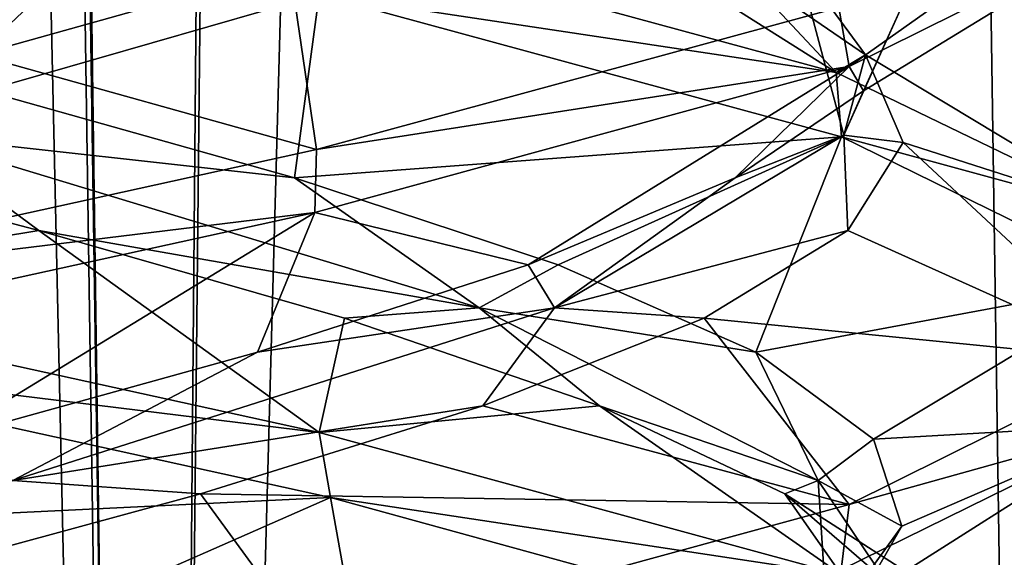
# Model space of a CAD drawing. Header units: millimetres. Extents: x -36.5 to 36.5, y -8.8 to 41.6.
# Tile 77 of 256: x 0.346 to 1.33, y 0.434 to 0.971. Entities that reach past the tile are written whole.
import ezdxf

# ---------------------------------------------------------------- set-up
doc = ezdxf.new("R2010")
doc.units = ezdxf.units.MM
doc.header["$LTSCALE"] = 65.185185
for name, color, linetype in [('12', 7, 'CONTINUOUS'), ('13', 7, 'CONTINUOUS'), ('160', 7, 'CONTINUOUS'), ('173', 7, 'CONTINUOUS'), ('174', 7, 'CONTINUOUS'), ('184', 7, 'CONTINUOUS'), ('185', 7, 'CONTINUOUS'), ('186', 7, 'CONTINUOUS'), ('196', 7, 'CONTINUOUS'), ('197', 7, 'CONTINUOUS'), ('198', 7, 'CONTINUOUS'), ('217', 7, 'CONTINUOUS'), ('218', 7, 'CONTINUOUS'), ('23', 7, 'CONTINUOUS'), ('24', 7, 'CONTINUOUS'), ('25', 7, 'CONTINUOUS'), ('321', 7, 'CONTINUOUS'), ('35', 7, 'CONTINUOUS'), ('36', 7, 'CONTINUOUS'), ('37', 7, 'CONTINUOUS'), ('548', 7, 'CONTINUOUS'), ('553', 7, 'CONTINUOUS'), ('56', 7, 'CONTINUOUS'), ('57', 7, 'CONTINUOUS')]:
    doc.layers.add(name, color=color, linetype=linetype)

msp = doc.modelspace()

# ---------------------------------------------------------------- linework, layer by layer
at = {"layer": '12', "color": 7, "linetype": 'CONTINUOUS'}
msp.add_3dface([(0.39316, 0.37763, 9.8352), (0.29926, 0.33806, 9.84485), (0.06402, 0.46467, 9.7723), (0.39316, 0.37763, 9.8352)], dxfattribs=at)
at = {"layer": '13', "color": 7, "linetype": 'CONTINUOUS'}
for points in [[(0.06402, 0.46467, 9.7723), (0, 0.6375, 9.5), (0.65664, 0.49327, 9.65136), (0.06402, 0.46467, 9.7723)], [(0.39316, 0.37763, 9.8352), (0.06402, 0.46467, 9.7723), (0.65664, 0.49327, 9.65136), (0.39316, 0.37763, 9.8352)], [(0.69309, 0.2906, 9.98463), (0.39316, 0.37763, 9.8352), (0.65664, 0.49327, 9.65136), (0.69309, 0.2906, 9.98463)], [(1.17541, 0.35088, 10.06812), (0.69309, 0.2906, 9.98463), (0.65664, 0.49327, 9.65136), (1.17541, 0.35088, 10.06812)]]:
    msp.add_3dface(points, dxfattribs=at)
at = {"layer": '160', "color": 7, "linetype": 'CONTINUOUS'}
for points in [[(1.175, 0.92398, 11.9324), (1.45636, 1.12303, 11.35919), (1.16476, 0.98301, 11.94517), (1.175, 0.92398, 11.9324)], [(1.175, 0.92398, 11.9324), (1.46359, 1.06723, 11.32847), (1.45636, 1.12303, 11.35919), (1.175, 0.92398, 11.9324)], [(0.64523, 0.99596, 9.64587), (0.64773, 1.05787, 9.64706), (1.16226, 0.91783, 10.05177), (0.64523, 0.99596, 9.64587)], [(1.16733, 0.85362, 10.05801), (0.64523, 0.99596, 9.64587), (1.16226, 0.91783, 10.05177), (1.16733, 0.85362, 10.05801)], [(1.175, 0.92398, 11.9324), (1.16476, 0.98301, 11.94517), (0.64282, 0.84097, 12.35528), (1.175, 0.92398, 11.9324)], [(0.64087, 0.77802, 12.3562), (1.175, 0.92398, 11.9324), (0.64282, 0.84097, 12.35528), (0.64087, 0.77802, 12.3562)], [(1.16733, 0.85362, 10.05801), (1.16226, 0.91783, 10.05177), (1.45962, 0.77402, 10.65431), (1.16733, 0.85362, 10.05801)], [(1.46196, 0.70934, 10.66434), (1.16733, 0.85362, 10.05801), (1.45962, 0.77402, 10.65431), (1.46196, 0.70934, 10.66434)], [(0, 0.7, 12.5), (0.64087, 0.77802, 12.3562), (0.64282, 0.84097, 12.35528), (0, 0.7, 12.5)], [(0, 0.7, 12.5), (0, 0.6375, 12.5), (0.64087, 0.77802, 12.3562), (0, 0.7, 12.5)], [(0, 0.6375, 9.5), (0, 0.7, 9.5), (0.64523, 0.55846, 9.64587), (0, 0.6375, 9.5)], [(0.65664, 0.49327, 9.65136), (0, 0.6375, 9.5), (0.64523, 0.55846, 9.64587), (0.65664, 0.49327, 9.65136)], [(1.46313, 0.56678, 11.33053), (1.46359, 0.62973, 11.32847), (1.175, 0.48648, 11.9324), (1.46313, 0.56678, 11.33053)], [(1.16698, 0.42126, 11.94242), (1.46313, 0.56678, 11.33053), (1.175, 0.48648, 11.9324), (1.16698, 0.42126, 11.94242)], [(0.65664, 0.49327, 9.65136), (0.64523, 0.55846, 9.64587), (1.16733, 0.41612, 10.05801), (0.65664, 0.49327, 9.65136)], [(1.17541, 0.35088, 10.06812), (0.65664, 0.49327, 9.65136), (1.16733, 0.41612, 10.05801), (1.17541, 0.35088, 10.06812)], [(1.16698, 0.42126, 11.94242), (1.175, 0.48648, 11.9324), (0.64087, 0.34052, 12.3562), (1.16698, 0.42126, 11.94242)]]:
    msp.add_3dface(points, dxfattribs=at)
at = {"layer": '173', "color": 7, "linetype": 'CONTINUOUS'}
msp.add_3dface([(0.39316, 0.37763, -12.1648), (0.29926, 0.33806, -12.15515), (0.06402, 0.46467, -12.2277), (0.39316, 0.37763, -12.1648)], dxfattribs=at)
at = {"layer": '174', "color": 7, "linetype": 'CONTINUOUS'}
for points in [[(0.06402, 0.46467, -12.2277), (0, 0.6375, -12.5), (0.65664, 0.49327, -12.34864), (0.06402, 0.46467, -12.2277)], [(0.39316, 0.37763, -12.1648), (0.06402, 0.46467, -12.2277), (0.65664, 0.49327, -12.34864), (0.39316, 0.37763, -12.1648)], [(0.69309, 0.2906, -12.01537), (0.39316, 0.37763, -12.1648), (0.65664, 0.49327, -12.34864), (0.69309, 0.2906, -12.01537)], [(1.17541, 0.35088, -11.93188), (0.69309, 0.2906, -12.01537), (0.65664, 0.49327, -12.34864), (1.17541, 0.35088, -11.93188)]]:
    msp.add_3dface(points, dxfattribs=at)
at = {"layer": '184', "color": 7, "linetype": 'CONTINUOUS'}
for points in [[(0.36518, 0.76025, -12.17388), (0, 0.7, -12.5), (0.03207, 0.84794, -12.22895), (0.36518, 0.76025, -12.17388)], [(0, 0.7, -12.5), (0.36518, 0.76025, -12.17388), (0.64523, 0.55846, -12.35413), (0, 0.7, -12.5)], [(0.36518, 0.76025, -12.17388), (0.67075, 0.67255, -12.03026), (0.64523, 0.55846, -12.35413), (0.36518, 0.76025, -12.17388)], [(0.67075, 0.67255, -12.03026), (0.92572, 0.58485, -11.80894), (0.64523, 0.55846, -12.35413), (0.67075, 0.67255, -12.03026)], [(0.64523, 0.55846, -12.35413), (0.92572, 0.58485, -11.80894), (1.16733, 0.41612, -11.94199), (0.64523, 0.55846, -12.35413)], [(0.92572, 0.58485, -11.80894), (1.11087, 0.49716, -11.5266), (1.16733, 0.41612, -11.94199), (0.92572, 0.58485, -11.80894)], [(1.11087, 0.49716, -11.5266), (1.21223, 0.40946, -11.20455), (1.46196, 0.27184, -11.33566), (1.11087, 0.49716, -11.5266)], [(1.16733, 0.41612, -11.94199), (1.11087, 0.49716, -11.5266), (1.46196, 0.27184, -11.33566), (1.16733, 0.41612, -11.94199)]]:
    msp.add_3dface(points, dxfattribs=at)
at = {"layer": '185', "color": 7, "linetype": 'CONTINUOUS'}
for points in [[(0.62063, 0.8128, -12.06121), (0.2361, 0.85535, -12.16969), (0.31102, 0.89984, -12.18937), (0.62063, 0.8128, -12.06121)], [(0.36518, 0.76025, -12.17388), (0.03207, 0.84794, -12.22895), (0.2361, 0.85535, -12.16969), (0.36518, 0.76025, -12.17388)], [(0.80539, 0.68292, -11.8805), (0.36518, 0.76025, -12.17388), (0.2361, 0.85535, -12.16969), (0.80539, 0.68292, -11.8805)], [(0.80539, 0.68292, -11.8805), (0.2361, 0.85535, -12.16969), (0.62063, 0.8128, -12.06121), (0.80539, 0.68292, -11.8805)], [(0.88414, 0.72577, -11.85419), (0.80539, 0.68292, -11.8805), (0.62063, 0.8128, -12.06121), (0.88414, 0.72577, -11.85419)], [(0.67075, 0.67255, -12.03026), (0.36518, 0.76025, -12.17388), (0.80539, 0.68292, -11.8805), (0.67075, 0.67255, -12.03026)], [(1.08195, 0.63873, -11.58372), (0.80539, 0.68292, -11.8805), (0.88414, 0.72577, -11.85419), (1.08195, 0.63873, -11.58372)], [(0.92572, 0.58485, -11.80894), (0.67075, 0.67255, -12.03026), (0.80539, 0.68292, -11.8805), (0.92572, 0.58485, -11.80894)], [(1.14406, 0.51049, -11.33918), (0.92572, 0.58485, -11.80894), (0.80539, 0.68292, -11.8805), (1.14406, 0.51049, -11.33918)], [(1.14406, 0.51049, -11.33918), (0.80539, 0.68292, -11.8805), (1.08195, 0.63873, -11.58372), (1.14406, 0.51049, -11.33918)], [(1.19938, 0.5517, -11.26987), (1.14406, 0.51049, -11.33918), (1.08195, 0.63873, -11.58372), (1.19938, 0.5517, -11.26987)], [(1.11087, 0.49716, -11.5266), (0.92572, 0.58485, -11.80894), (1.14406, 0.51049, -11.33918), (1.11087, 0.49716, -11.5266)], [(1.2277, 0.46467, -10.93598), (1.14406, 0.51049, -11.33918), (1.19938, 0.5517, -11.26987), (1.2277, 0.46467, -10.93598)], [(1.21223, 0.40946, -11.20455), (1.11087, 0.49716, -11.5266), (1.14406, 0.51049, -11.33918), (1.21223, 0.40946, -11.20455)], [(1.15515, 0.33806, -10.70074), (1.21223, 0.40946, -11.20455), (1.14406, 0.51049, -11.33918), (1.15515, 0.33806, -10.70074)], [(1.15515, 0.33806, -10.70074), (1.14406, 0.51049, -11.33918), (1.2277, 0.46467, -10.93598), (1.15515, 0.33806, -10.70074)], [(1.1648, 0.37763, -10.60684), (1.15515, 0.33806, -10.70074), (1.2277, 0.46467, -10.93598), (1.1648, 0.37763, -10.60684)]]:
    msp.add_3dface(points, dxfattribs=at)
at = {"layer": '186', "color": 7, "linetype": 'CONTINUOUS'}
for points in [[(0.31102, 0.89984, -12.18937), (0, 1.1375, -12.5), (0.64523, 0.99596, -12.35413), (0.31102, 0.89984, -12.18937)], [(0.62063, 0.8128, -12.06121), (0.31102, 0.89984, -12.18937), (0.64523, 0.99596, -12.35413), (0.62063, 0.8128, -12.06121)], [(1.16733, 0.85362, -11.94199), (0.62063, 0.8128, -12.06121), (0.64523, 0.99596, -12.35413), (1.16733, 0.85362, -11.94199)], [(0.88414, 0.72577, -11.85419), (0.62063, 0.8128, -12.06121), (1.16733, 0.85362, -11.94199), (0.88414, 0.72577, -11.85419)], [(1.08195, 0.63873, -11.58372), (0.88414, 0.72577, -11.85419), (1.16733, 0.85362, -11.94199), (1.08195, 0.63873, -11.58372)], [(1.46196, 0.70934, -11.33566), (1.08195, 0.63873, -11.58372), (1.16733, 0.85362, -11.94199), (1.46196, 0.70934, -11.33566)], [(1.19938, 0.5517, -11.26987), (1.08195, 0.63873, -11.58372), (1.46196, 0.70934, -11.33566), (1.19938, 0.5517, -11.26987)], [(1.46313, 0.56678, -10.66947), (1.19938, 0.5517, -11.26987), (1.46196, 0.70934, -11.33566), (1.46313, 0.56678, -10.66947)], [(1.1648, 0.37763, -10.60684), (1.2277, 0.46467, -10.93598), (1.46313, 0.56678, -10.66947), (1.1648, 0.37763, -10.60684)], [(1.16698, 0.42126, -10.05758), (1.1648, 0.37763, -10.60684), (1.46313, 0.56678, -10.66947), (1.16698, 0.42126, -10.05758)], [(1.2277, 0.46467, -10.93598), (1.19938, 0.5517, -11.26987), (1.46313, 0.56678, -10.66947), (1.2277, 0.46467, -10.93598)]]:
    msp.add_3dface(points, dxfattribs=at)
at = {"layer": '196', "color": 7, "linetype": 'CONTINUOUS'}
for points in [[(0.64773, 1.05787, -12.35294), (0.85613, 1.11104, -11.88227), (1.16226, 0.91783, -11.94823), (0.64773, 1.05787, -12.35294)], [(0.85613, 1.11104, -11.88227), (1.06385, 1.02334, -11.6161), (1.16226, 0.91783, -11.94823), (0.85613, 1.11104, -11.88227)], [(1.06385, 1.02334, -11.6161), (1.19133, 0.93564, -11.30346), (1.16226, 0.91783, -11.94823), (1.06385, 1.02334, -11.6161)], [(1.16226, 0.91783, -11.94823), (1.19133, 0.93564, -11.30346), (1.45962, 0.77402, -11.34569), (1.16226, 0.91783, -11.94823)], [(1.19133, 0.93564, -11.30346), (1.22895, 0.84794, -10.96793), (1.45962, 0.77402, -11.34569), (1.19133, 0.93564, -11.30346)], [(1.22895, 0.84794, -10.96793), (1.17388, 0.76025, -10.63482), (1.46359, 0.62973, -10.67153), (1.22895, 0.84794, -10.96793)], [(1.45962, 0.77402, -11.34569), (1.22895, 0.84794, -10.96793), (1.46359, 0.62973, -10.67153), (1.45962, 0.77402, -11.34569)], [(1.17388, 0.76025, -10.63482), (1.03026, 0.67255, -10.32925), (1.46359, 0.62973, -10.67153), (1.17388, 0.76025, -10.63482)], [(1.03026, 0.67255, -10.32925), (0.80894, 0.58485, -10.07428), (1.175, 0.48648, -10.0676), (1.03026, 0.67255, -10.32925)], [(1.46359, 0.62973, -10.67153), (1.03026, 0.67255, -10.32925), (1.175, 0.48648, -10.0676), (1.46359, 0.62973, -10.67153)], [(0.80894, 0.58485, -10.07428), (0.5266, 0.49716, -9.88913), (1.175, 0.48648, -10.0676), (0.80894, 0.58485, -10.07428)], [(0.5266, 0.49716, -9.88913), (0.20455, 0.40946, -9.78777), (0.64087, 0.34052, -9.6438), (0.5266, 0.49716, -9.88913)], [(1.175, 0.48648, -10.0676), (0.5266, 0.49716, -9.88913), (0.64087, 0.34052, -9.6438), (1.175, 0.48648, -10.0676)]]:
    msp.add_3dface(points, dxfattribs=at)
at = {"layer": '197', "color": 7, "linetype": 'CONTINUOUS'}
for points in [[(1.19133, 0.93564, -11.30346), (1.06385, 1.02334, -11.6161), (1.12396, 1.02778, -11.40079), (1.19133, 0.93564, -11.30346)], [(1.16969, 0.85535, -10.7639), (1.19133, 0.93564, -11.30346), (1.12396, 1.02778, -11.40079), (1.16969, 0.85535, -10.7639)], [(1.16969, 0.85535, -10.7639), (1.12396, 1.02778, -11.40079), (1.22918, 0.98687, -11.0217), (1.16969, 0.85535, -10.7639)], [(1.18937, 0.89984, -10.68898), (1.16969, 0.85535, -10.7639), (1.22918, 0.98687, -11.0217), (1.18937, 0.89984, -10.68898)], [(1.22895, 0.84794, -10.96793), (1.19133, 0.93564, -11.30346), (1.16969, 0.85535, -10.7639), (1.22895, 0.84794, -10.96793)], [(1.06121, 0.8128, -10.37937), (1.16969, 0.85535, -10.7639), (1.18937, 0.89984, -10.68898), (1.06121, 0.8128, -10.37937)], [(0.8805, 0.68292, -10.19461), (1.17388, 0.76025, -10.63482), (1.16969, 0.85535, -10.7639), (0.8805, 0.68292, -10.19461)], [(0.8805, 0.68292, -10.19461), (1.16969, 0.85535, -10.7639), (1.06121, 0.8128, -10.37937), (0.8805, 0.68292, -10.19461)], [(1.17388, 0.76025, -10.63482), (1.22895, 0.84794, -10.96793), (1.16969, 0.85535, -10.7639), (1.17388, 0.76025, -10.63482)], [(0.85419, 0.72577, -10.11586), (0.8805, 0.68292, -10.19461), (1.06121, 0.8128, -10.37937), (0.85419, 0.72577, -10.11586)], [(1.03026, 0.67255, -10.32925), (1.17388, 0.76025, -10.63482), (0.8805, 0.68292, -10.19461), (1.03026, 0.67255, -10.32925)], [(0.58372, 0.63873, -9.91805), (0.8805, 0.68292, -10.19461), (0.85419, 0.72577, -10.11586), (0.58372, 0.63873, -9.91805)], [(0.33918, 0.51049, -9.85594), (0.80894, 0.58485, -10.07428), (0.8805, 0.68292, -10.19461), (0.33918, 0.51049, -9.85594)], [(0.33918, 0.51049, -9.85594), (0.8805, 0.68292, -10.19461), (0.58372, 0.63873, -9.91805), (0.33918, 0.51049, -9.85594)], [(0.80894, 0.58485, -10.07428), (1.03026, 0.67255, -10.32925), (0.8805, 0.68292, -10.19461), (0.80894, 0.58485, -10.07428)], [(0.26987, 0.5517, -9.80062), (0.33918, 0.51049, -9.85594), (0.58372, 0.63873, -9.91805), (0.26987, 0.5517, -9.80062)], [(0.5266, 0.49716, -9.88913), (0.80894, 0.58485, -10.07428), (0.33918, 0.51049, -9.85594), (0.5266, 0.49716, -9.88913)], [(0.20455, 0.40946, -9.78777), (0.5266, 0.49716, -9.88913), (0.33918, 0.51049, -9.85594), (0.20455, 0.40946, -9.78777)]]:
    msp.add_3dface(points, dxfattribs=at)
at = {"layer": '198', "color": 7, "linetype": 'CONTINUOUS'}
for points in [[(1.175, 0.92398, -10.0676), (1.18937, 0.89984, -10.68898), (1.46359, 1.06723, -10.67153), (1.175, 0.92398, -10.0676)], [(1.18937, 0.89984, -10.68898), (1.22918, 0.98687, -11.0217), (1.46359, 1.06723, -10.67153), (1.18937, 0.89984, -10.68898)], [(0.64087, 0.77802, -9.6438), (0.85419, 0.72577, -10.11586), (1.175, 0.92398, -10.0676), (0.64087, 0.77802, -9.6438)], [(0.85419, 0.72577, -10.11586), (1.06121, 0.8128, -10.37937), (1.175, 0.92398, -10.0676), (0.85419, 0.72577, -10.11586)], [(1.06121, 0.8128, -10.37937), (1.18937, 0.89984, -10.68898), (1.175, 0.92398, -10.0676), (1.06121, 0.8128, -10.37937)], [(0, 0.6375, -9.5), (0.26987, 0.5517, -9.80062), (0.64087, 0.77802, -9.6438), (0, 0.6375, -9.5)], [(0.26987, 0.5517, -9.80062), (0.58372, 0.63873, -9.91805), (0.64087, 0.77802, -9.6438), (0.26987, 0.5517, -9.80062)], [(0.58372, 0.63873, -9.91805), (0.85419, 0.72577, -10.11586), (0.64087, 0.77802, -9.6438), (0.58372, 0.63873, -9.91805)]]:
    msp.add_3dface(points, dxfattribs=at)
at = {"layer": '217', "color": 7, "linetype": 'CONTINUOUS'}
for points in [[(0.6161, 1.02334, -9.93615), (0.30346, 0.93564, -9.80867), (0.64282, 0.84097, -9.64472), (0.6161, 1.02334, -9.93615)], [(1.16476, 0.98301, -10.05483), (0.6161, 1.02334, -9.93615), (0.64282, 0.84097, -9.64472), (1.16476, 0.98301, -10.05483)], [(0.30346, 0.93564, -9.80867), (0, 0.7, -9.5), (0.64282, 0.84097, -9.64472), (0.30346, 0.93564, -9.80867)]]:
    msp.add_3dface(points, dxfattribs=at)
at = {"layer": '218', "color": 7, "linetype": 'CONTINUOUS'}
for points in [[(-0.2361, 0.85535, -9.83031), (0.30346, 0.93564, -9.80867), (0.40079, 1.02778, -9.87604), (-0.2361, 0.85535, -9.83031)], [(-0.2361, 0.85535, -9.83031), (0.40079, 1.02778, -9.87604), (0.0217, 0.98687, -9.77082), (-0.2361, 0.85535, -9.83031)], [(0.30346, 0.93564, -9.80867), (0.6161, 1.02334, -9.93615), (0.40079, 1.02778, -9.87604), (0.30346, 0.93564, -9.80867)]]:
    msp.add_3dface(points, dxfattribs=at)
at = {"layer": '23', "color": 7, "linetype": 'CONTINUOUS'}
for points in [[(0.36518, 0.76025, 9.82612), (0, 0.7, 9.5), (0.03207, 0.84794, 9.77105), (0.36518, 0.76025, 9.82612)], [(0, 0.7, 9.5), (0.36518, 0.76025, 9.82612), (0.64523, 0.55846, 9.64587), (0, 0.7, 9.5)], [(0.36518, 0.76025, 9.82612), (0.67075, 0.67255, 9.96974), (0.64523, 0.55846, 9.64587), (0.36518, 0.76025, 9.82612)], [(0.67075, 0.67255, 9.96974), (0.92572, 0.58485, 10.19106), (0.64523, 0.55846, 9.64587), (0.67075, 0.67255, 9.96974)], [(0.64523, 0.55846, 9.64587), (0.92572, 0.58485, 10.19106), (1.16733, 0.41612, 10.05801), (0.64523, 0.55846, 9.64587)], [(0.92572, 0.58485, 10.19106), (1.11087, 0.49716, 10.4734), (1.16733, 0.41612, 10.05801), (0.92572, 0.58485, 10.19106)], [(1.11087, 0.49716, 10.4734), (1.21223, 0.40946, 10.79545), (1.46196, 0.27184, 10.66434), (1.11087, 0.49716, 10.4734)], [(1.16733, 0.41612, 10.05801), (1.11087, 0.49716, 10.4734), (1.46196, 0.27184, 10.66434), (1.16733, 0.41612, 10.05801)]]:
    msp.add_3dface(points, dxfattribs=at)
at = {"layer": '24', "color": 7, "linetype": 'CONTINUOUS'}
for points in [[(0.62063, 0.8128, 9.93879), (0.2361, 0.85535, 9.83031), (0.31102, 0.89984, 9.81063), (0.62063, 0.8128, 9.93879)], [(0.36518, 0.76025, 9.82612), (0.03207, 0.84794, 9.77105), (0.2361, 0.85535, 9.83031), (0.36518, 0.76025, 9.82612)], [(0.80539, 0.68292, 10.1195), (0.36518, 0.76025, 9.82612), (0.2361, 0.85535, 9.83031), (0.80539, 0.68292, 10.1195)], [(0.80539, 0.68292, 10.1195), (0.2361, 0.85535, 9.83031), (0.62063, 0.8128, 9.93879), (0.80539, 0.68292, 10.1195)], [(0.88414, 0.72577, 10.14581), (0.80539, 0.68292, 10.1195), (0.62063, 0.8128, 9.93879), (0.88414, 0.72577, 10.14581)], [(0.67075, 0.67255, 9.96974), (0.36518, 0.76025, 9.82612), (0.80539, 0.68292, 10.1195), (0.67075, 0.67255, 9.96974)], [(1.08195, 0.63873, 10.41628), (0.80539, 0.68292, 10.1195), (0.88414, 0.72577, 10.14581), (1.08195, 0.63873, 10.41628)], [(0.92572, 0.58485, 10.19106), (0.67075, 0.67255, 9.96974), (0.80539, 0.68292, 10.1195), (0.92572, 0.58485, 10.19106)], [(1.14406, 0.51049, 10.66082), (0.92572, 0.58485, 10.19106), (0.80539, 0.68292, 10.1195), (1.14406, 0.51049, 10.66082)], [(1.14406, 0.51049, 10.66082), (0.80539, 0.68292, 10.1195), (1.08195, 0.63873, 10.41628), (1.14406, 0.51049, 10.66082)], [(1.19938, 0.5517, 10.73013), (1.14406, 0.51049, 10.66082), (1.08195, 0.63873, 10.41628), (1.19938, 0.5517, 10.73013)], [(1.11087, 0.49716, 10.4734), (0.92572, 0.58485, 10.19106), (1.14406, 0.51049, 10.66082), (1.11087, 0.49716, 10.4734)], [(1.2277, 0.46467, 11.06402), (1.14406, 0.51049, 10.66082), (1.19938, 0.5517, 10.73013), (1.2277, 0.46467, 11.06402)], [(1.21223, 0.40946, 10.79545), (1.11087, 0.49716, 10.4734), (1.14406, 0.51049, 10.66082), (1.21223, 0.40946, 10.79545)], [(1.15515, 0.33806, 11.29926), (1.21223, 0.40946, 10.79545), (1.14406, 0.51049, 10.66082), (1.15515, 0.33806, 11.29926)], [(1.15515, 0.33806, 11.29926), (1.14406, 0.51049, 10.66082), (1.2277, 0.46467, 11.06402), (1.15515, 0.33806, 11.29926)], [(1.1648, 0.37763, 11.39316), (1.15515, 0.33806, 11.29926), (1.2277, 0.46467, 11.06402), (1.1648, 0.37763, 11.39316)]]:
    msp.add_3dface(points, dxfattribs=at)
at = {"layer": '25', "color": 7, "linetype": 'CONTINUOUS'}
for points in [[(0.31102, 0.89984, 9.81063), (0, 1.1375, 9.5), (0.64523, 0.99596, 9.64587), (0.31102, 0.89984, 9.81063)], [(0.62063, 0.8128, 9.93879), (0.31102, 0.89984, 9.81063), (0.64523, 0.99596, 9.64587), (0.62063, 0.8128, 9.93879)], [(1.16733, 0.85362, 10.05801), (0.62063, 0.8128, 9.93879), (0.64523, 0.99596, 9.64587), (1.16733, 0.85362, 10.05801)], [(0.88414, 0.72577, 10.14581), (0.62063, 0.8128, 9.93879), (1.16733, 0.85362, 10.05801), (0.88414, 0.72577, 10.14581)], [(1.08195, 0.63873, 10.41628), (0.88414, 0.72577, 10.14581), (1.16733, 0.85362, 10.05801), (1.08195, 0.63873, 10.41628)], [(1.46196, 0.70934, 10.66434), (1.08195, 0.63873, 10.41628), (1.16733, 0.85362, 10.05801), (1.46196, 0.70934, 10.66434)], [(1.19938, 0.5517, 10.73013), (1.08195, 0.63873, 10.41628), (1.46196, 0.70934, 10.66434), (1.19938, 0.5517, 10.73013)], [(1.46313, 0.56678, 11.33053), (1.19938, 0.5517, 10.73013), (1.46196, 0.70934, 10.66434), (1.46313, 0.56678, 11.33053)], [(1.1648, 0.37763, 11.39316), (1.2277, 0.46467, 11.06402), (1.46313, 0.56678, 11.33053), (1.1648, 0.37763, 11.39316)], [(1.16698, 0.42126, 11.94242), (1.1648, 0.37763, 11.39316), (1.46313, 0.56678, 11.33053), (1.16698, 0.42126, 11.94242)], [(1.2277, 0.46467, 11.06402), (1.19938, 0.5517, 10.73013), (1.46313, 0.56678, 11.33053), (1.2277, 0.46467, 11.06402)]]:
    msp.add_3dface(points, dxfattribs=at)
at = {"layer": '321', "color": 7, "linetype": 'CONTINUOUS'}
for points in [[(1.175, 0.92398, -10.0676), (1.45636, 1.12303, -10.64081), (1.16476, 0.98301, -10.05483), (1.175, 0.92398, -10.0676)], [(1.175, 0.92398, -10.0676), (1.46359, 1.06723, -10.67153), (1.45636, 1.12303, -10.64081), (1.175, 0.92398, -10.0676)], [(0.64523, 0.99596, -12.35413), (0.64773, 1.05787, -12.35294), (1.16226, 0.91783, -11.94823), (0.64523, 0.99596, -12.35413)], [(1.16733, 0.85362, -11.94199), (0.64523, 0.99596, -12.35413), (1.16226, 0.91783, -11.94823), (1.16733, 0.85362, -11.94199)], [(1.175, 0.92398, -10.0676), (1.16476, 0.98301, -10.05483), (0.64282, 0.84097, -9.64472), (1.175, 0.92398, -10.0676)], [(0.64087, 0.77802, -9.6438), (1.175, 0.92398, -10.0676), (0.64282, 0.84097, -9.64472), (0.64087, 0.77802, -9.6438)], [(1.16733, 0.85362, -11.94199), (1.16226, 0.91783, -11.94823), (1.45962, 0.77402, -11.34569), (1.16733, 0.85362, -11.94199)], [(1.46196, 0.70934, -11.33566), (1.16733, 0.85362, -11.94199), (1.45962, 0.77402, -11.34569), (1.46196, 0.70934, -11.33566)], [(0, 0.7, -9.5), (0.64087, 0.77802, -9.6438), (0.64282, 0.84097, -9.64472), (0, 0.7, -9.5)], [(0, 0.7, -9.5), (0, 0.6375, -9.5), (0.64087, 0.77802, -9.6438), (0, 0.7, -9.5)], [(0, 0.6375, -12.5), (0, 0.7, -12.5), (0.64523, 0.55846, -12.35413), (0, 0.6375, -12.5)], [(0.65664, 0.49327, -12.34864), (0, 0.6375, -12.5), (0.64523, 0.55846, -12.35413), (0.65664, 0.49327, -12.34864)], [(1.46313, 0.56678, -10.66947), (1.46359, 0.62973, -10.67153), (1.175, 0.48648, -10.0676), (1.46313, 0.56678, -10.66947)], [(1.16698, 0.42126, -10.05758), (1.46313, 0.56678, -10.66947), (1.175, 0.48648, -10.0676), (1.16698, 0.42126, -10.05758)], [(0.65664, 0.49327, -12.34864), (0.64523, 0.55846, -12.35413), (1.16733, 0.41612, -11.94199), (0.65664, 0.49327, -12.34864)], [(1.17541, 0.35088, -11.93188), (0.65664, 0.49327, -12.34864), (1.16733, 0.41612, -11.94199), (1.17541, 0.35088, -11.93188)], [(1.16698, 0.42126, -10.05758), (1.175, 0.48648, -10.0676), (0.64087, 0.34052, -9.6438), (1.16698, 0.42126, -10.05758)]]:
    msp.add_3dface(points, dxfattribs=at)
at = {"layer": '35', "color": 7, "linetype": 'CONTINUOUS'}
for points in [[(0.64773, 1.05787, 9.64706), (0.85613, 1.11104, 10.11773), (1.16226, 0.91783, 10.05177), (0.64773, 1.05787, 9.64706)], [(0.85613, 1.11104, 10.11773), (1.06385, 1.02334, 10.3839), (1.16226, 0.91783, 10.05177), (0.85613, 1.11104, 10.11773)], [(1.06385, 1.02334, 10.3839), (1.19133, 0.93564, 10.69654), (1.16226, 0.91783, 10.05177), (1.06385, 1.02334, 10.3839)], [(1.16226, 0.91783, 10.05177), (1.19133, 0.93564, 10.69654), (1.45962, 0.77402, 10.65431), (1.16226, 0.91783, 10.05177)], [(1.19133, 0.93564, 10.69654), (1.22895, 0.84794, 11.03207), (1.45962, 0.77402, 10.65431), (1.19133, 0.93564, 10.69654)], [(1.22895, 0.84794, 11.03207), (1.17388, 0.76025, 11.36518), (1.46359, 0.62973, 11.32847), (1.22895, 0.84794, 11.03207)], [(1.45962, 0.77402, 10.65431), (1.22895, 0.84794, 11.03207), (1.46359, 0.62973, 11.32847), (1.45962, 0.77402, 10.65431)], [(1.17388, 0.76025, 11.36518), (1.03026, 0.67255, 11.67075), (1.46359, 0.62973, 11.32847), (1.17388, 0.76025, 11.36518)], [(1.03026, 0.67255, 11.67075), (0.80894, 0.58485, 11.92572), (1.175, 0.48648, 11.9324), (1.03026, 0.67255, 11.67075)], [(1.46359, 0.62973, 11.32847), (1.03026, 0.67255, 11.67075), (1.175, 0.48648, 11.9324), (1.46359, 0.62973, 11.32847)], [(0.80894, 0.58485, 11.92572), (0.5266, 0.49716, 12.11087), (1.175, 0.48648, 11.9324), (0.80894, 0.58485, 11.92572)], [(0.5266, 0.49716, 12.11087), (0.20455, 0.40946, 12.21223), (0.64087, 0.34052, 12.3562), (0.5266, 0.49716, 12.11087)], [(1.175, 0.48648, 11.9324), (0.5266, 0.49716, 12.11087), (0.64087, 0.34052, 12.3562), (1.175, 0.48648, 11.9324)]]:
    msp.add_3dface(points, dxfattribs=at)
at = {"layer": '36', "color": 7, "linetype": 'CONTINUOUS'}
for points in [[(1.19133, 0.93564, 10.69654), (1.06385, 1.02334, 10.3839), (1.12396, 1.02778, 10.59921), (1.19133, 0.93564, 10.69654)], [(1.16969, 0.85535, 11.2361), (1.19133, 0.93564, 10.69654), (1.12396, 1.02778, 10.59921), (1.16969, 0.85535, 11.2361)], [(1.16969, 0.85535, 11.2361), (1.12396, 1.02778, 10.59921), (1.22918, 0.98687, 10.9783), (1.16969, 0.85535, 11.2361)], [(1.18937, 0.89984, 11.31102), (1.16969, 0.85535, 11.2361), (1.22918, 0.98687, 10.9783), (1.18937, 0.89984, 11.31102)], [(1.22895, 0.84794, 11.03207), (1.19133, 0.93564, 10.69654), (1.16969, 0.85535, 11.2361), (1.22895, 0.84794, 11.03207)], [(1.06121, 0.8128, 11.62063), (1.16969, 0.85535, 11.2361), (1.18937, 0.89984, 11.31102), (1.06121, 0.8128, 11.62063)], [(0.8805, 0.68292, 11.80539), (1.17388, 0.76025, 11.36518), (1.16969, 0.85535, 11.2361), (0.8805, 0.68292, 11.80539)], [(0.8805, 0.68292, 11.80539), (1.16969, 0.85535, 11.2361), (1.06121, 0.8128, 11.62063), (0.8805, 0.68292, 11.80539)], [(1.17388, 0.76025, 11.36518), (1.22895, 0.84794, 11.03207), (1.16969, 0.85535, 11.2361), (1.17388, 0.76025, 11.36518)], [(0.85419, 0.72577, 11.88414), (0.8805, 0.68292, 11.80539), (1.06121, 0.8128, 11.62063), (0.85419, 0.72577, 11.88414)], [(1.03026, 0.67255, 11.67075), (1.17388, 0.76025, 11.36518), (0.8805, 0.68292, 11.80539), (1.03026, 0.67255, 11.67075)], [(0.58372, 0.63873, 12.08195), (0.8805, 0.68292, 11.80539), (0.85419, 0.72577, 11.88414), (0.58372, 0.63873, 12.08195)], [(0.33918, 0.51049, 12.14406), (0.80894, 0.58485, 11.92572), (0.8805, 0.68292, 11.80539), (0.33918, 0.51049, 12.14406)], [(0.33918, 0.51049, 12.14406), (0.8805, 0.68292, 11.80539), (0.58372, 0.63873, 12.08195), (0.33918, 0.51049, 12.14406)], [(0.80894, 0.58485, 11.92572), (1.03026, 0.67255, 11.67075), (0.8805, 0.68292, 11.80539), (0.80894, 0.58485, 11.92572)], [(0.26987, 0.5517, 12.19938), (0.33918, 0.51049, 12.14406), (0.58372, 0.63873, 12.08195), (0.26987, 0.5517, 12.19938)], [(0.5266, 0.49716, 12.11087), (0.80894, 0.58485, 11.92572), (0.33918, 0.51049, 12.14406), (0.5266, 0.49716, 12.11087)], [(0.20455, 0.40946, 12.21223), (0.5266, 0.49716, 12.11087), (0.33918, 0.51049, 12.14406), (0.20455, 0.40946, 12.21223)]]:
    msp.add_3dface(points, dxfattribs=at)
at = {"layer": '37', "color": 7, "linetype": 'CONTINUOUS'}
for points in [[(1.175, 0.92398, 11.9324), (1.18937, 0.89984, 11.31102), (1.46359, 1.06723, 11.32847), (1.175, 0.92398, 11.9324)], [(1.18937, 0.89984, 11.31102), (1.22918, 0.98687, 10.9783), (1.46359, 1.06723, 11.32847), (1.18937, 0.89984, 11.31102)], [(0.64087, 0.77802, 12.3562), (0.85419, 0.72577, 11.88414), (1.175, 0.92398, 11.9324), (0.64087, 0.77802, 12.3562)], [(0.85419, 0.72577, 11.88414), (1.06121, 0.8128, 11.62063), (1.175, 0.92398, 11.9324), (0.85419, 0.72577, 11.88414)], [(1.06121, 0.8128, 11.62063), (1.18937, 0.89984, 11.31102), (1.175, 0.92398, 11.9324), (1.06121, 0.8128, 11.62063)], [(0, 0.6375, 12.5), (0.26987, 0.5517, 12.19938), (0.64087, 0.77802, 12.3562), (0, 0.6375, 12.5)], [(0.26987, 0.5517, 12.19938), (0.58372, 0.63873, 12.08195), (0.64087, 0.77802, 12.3562), (0.26987, 0.5517, 12.19938)], [(0.58372, 0.63873, 12.08195), (0.85419, 0.72577, 11.88414), (0.64087, 0.77802, 12.3562), (0.58372, 0.63873, 12.08195)]]:
    msp.add_3dface(points, dxfattribs=at)
at = {"layer": '548', "color": 7, "linetype": 'CONTINUOUS'}
for points in [[(0, 28.6, 8.15), (0.4782, -3.5, 8.1905), (0, 32.1, 8.15), (0, 28.6, 8.15)], [(0, 32.1, 8.15), (0.4782, -3.5, 8.1905), (0.86119, 32.1, 8.28338), (0, 32.1, 8.15)], [(0.4782, -3.5, 8.1905), (1.38263, -3.5, 8.50802), (0.86119, 32.1, 8.28338), (0.4782, -3.5, 8.1905)], [(0.86119, 32.1, 8.28338), (1.38263, -3.5, 8.50802), (1.64276, 32.1, 8.67116), (0.86119, 32.1, 8.28338)], [(-0.4782, -3.5, 8.1905), (0.4782, -3.5, 8.1905), (-0.2451, 28.6, 8.16056), (-0.4782, -3.5, 8.1905)], [(-0.2451, 28.6, 8.16056), (0.4782, -3.5, 8.1905), (0, 28.6, 8.15), (-0.2451, 28.6, 8.16056)]]:
    msp.add_3dface(points, dxfattribs=at)
at = {"layer": '553', "color": 7, "linetype": 'CONTINUOUS'}
for points in [[(0.4834, -3.5, -8.19139), (-0.4834, -3.5, -8.19139), (0, 28.94929, -8.15), (0.4834, -3.5, -8.19139)], [(0.76406, 28.70001, -8.25433), (0.4834, -3.5, -8.19139), (0, 28.94929, -8.15), (0.76406, 28.70001, -8.25433)], [(1.36546, 28.5993, -8.4984), (0.4834, -3.5, -8.19139), (0.76406, 28.70001, -8.25433), (1.36546, 28.5993, -8.4984)], [(1.39651, -3.5, -8.51579), (0.4834, -3.5, -8.19139), (1.36546, 28.5993, -8.4984), (1.39651, -3.5, -8.51579)]]:
    msp.add_3dface(points, dxfattribs=at)
at = {"layer": '56', "color": 7, "linetype": 'CONTINUOUS'}
for points in [[(0.6161, 1.02334, 12.06385), (0.30346, 0.93564, 12.19133), (0.64282, 0.84097, 12.35528), (0.6161, 1.02334, 12.06385)], [(1.16476, 0.98301, 11.94517), (0.6161, 1.02334, 12.06385), (0.64282, 0.84097, 12.35528), (1.16476, 0.98301, 11.94517)], [(0.30346, 0.93564, 12.19133), (0, 0.7, 12.5), (0.64282, 0.84097, 12.35528), (0.30346, 0.93564, 12.19133)]]:
    msp.add_3dface(points, dxfattribs=at)
at = {"layer": '57', "color": 7, "linetype": 'CONTINUOUS'}
for points in [[(-0.2361, 0.85535, 12.16969), (0.30346, 0.93564, 12.19133), (0.40079, 1.02778, 12.12396), (-0.2361, 0.85535, 12.16969)], [(-0.2361, 0.85535, 12.16969), (0.40079, 1.02778, 12.12396), (0.0217, 0.98687, 12.22918), (-0.2361, 0.85535, 12.16969)], [(0.30346, 0.93564, 12.19133), (0.6161, 1.02334, 12.06385), (0.40079, 1.02778, 12.12396), (0.30346, 0.93564, 12.19133)]]:
    msp.add_3dface(points, dxfattribs=at)

doc.saveas('drawing.dxf')
